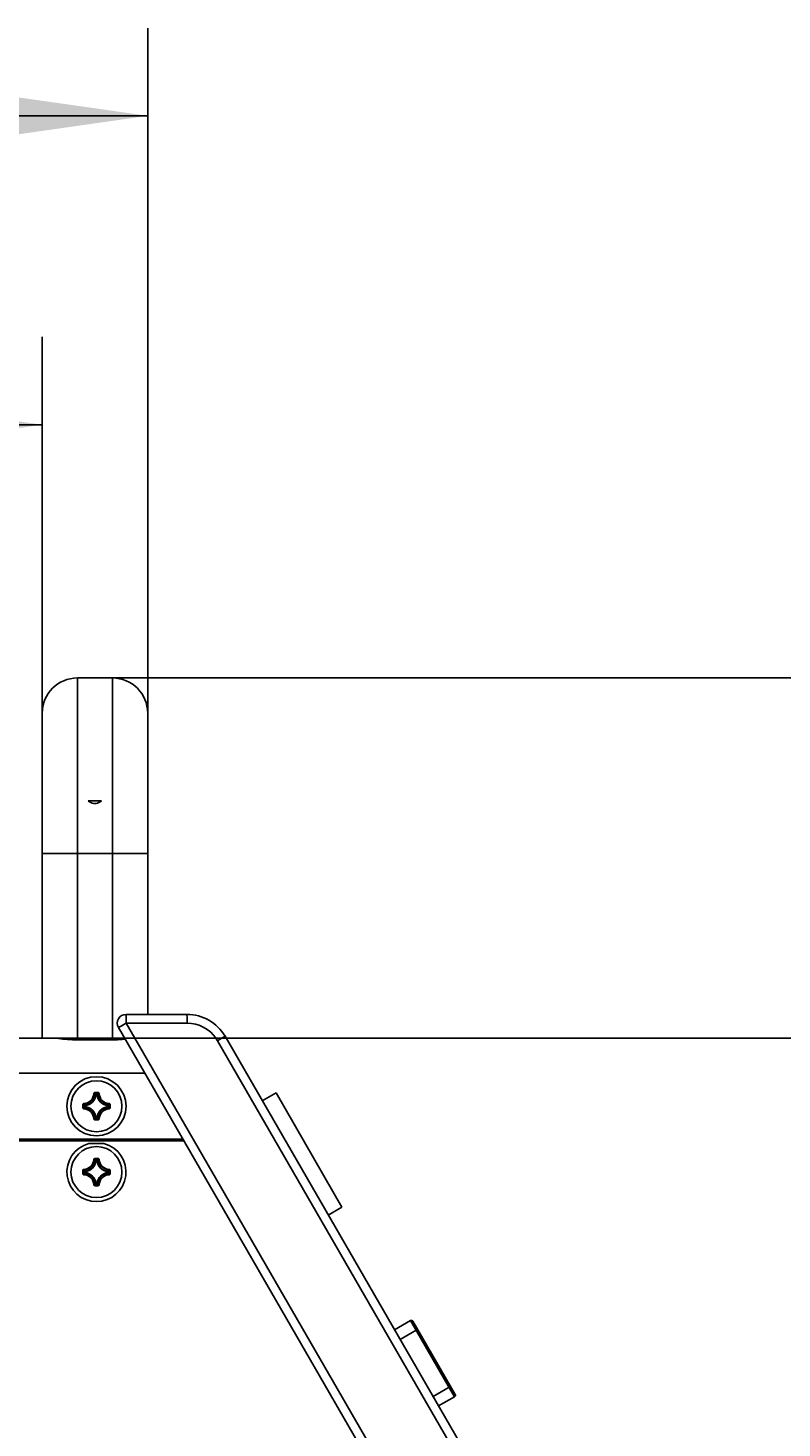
# Model space of a CAD drawing. Extents: x 0 to 420, y 0 to 297.
# Tile 54 of 124: x 154 to 171, y 161 to 193. Entities that reach past the tile are written whole.
import ezdxf

# ---------------------------------------------------------------- set-up
doc = ezdxf.new("R2010")
doc.units = 0
doc.header["$LTSCALE"] = 23.1
doc.layers.get('0').update_dxf_attribs({"linetype": 'CONTINUOUS'})
for name, color, linetype in [('02___PRT_ALL_AXES', 7, 'CONTINUOUS'), ('AXES', 7, 'CONTINUOUS'), ('DIM_PILOTEES', 7, 'CONTINUOUS')]:
    doc.layers.add(name, color=color, linetype=linetype)
doc.dimstyles.get("Standard").update_dxf_attribs({"dimtxt": 0.18, "dimasz": 0.18, "dimexe": 0.18, "dimexo": 0.0625, "dimgap": 0.09, "dimtad": 0, "dimtih": 1, "dimtoh": 1, "dimzin": 0, "dimcen": 0.09, "dimazin": 3, "dimtfac": 1, "dimtofl": 0, "dimtmove": 0, "dimatfit": 3})

# ---------------------------------------------------------------- blocks, each defined once
blk = doc.blocks.new('_FILLED')
at = {"color": 0, "linetype": 'BYBLOCK'}
blk.add_solid([(0, 0), (-1, 0.142857), (-1, -0.142857)], dxfattribs=at)
blk = doc.blocks.new('*D6')
at = {"layer": 'DIM_PILOTEES', "color": 2, "linetype": 'CONTINUOUS'}
for p, q in [((154.552683, 170.06572), (195.17869, 170.06572)), ((193.17869, 170.06572), (193.17869, 154.025277)), ((193.17869, 137.984834), (193.17869, 154.025277)), ((173.489763, 137.984834), (195.17869, 137.984834))]:
    blk.add_line(p, q, dxfattribs=at)
at = {"layer": 'DIM_PILOTEES', "color": 2, "linetype": 'CONTINUOUS', "xscale": 3.5, "yscale": 3.5, "zscale": 3.5}
for p, rotation in [((193.17869, 170.06572), 90), ((193.17869, 137.984834), 270)]:
    blk.add_blockref('_FILLED', p, dxfattribs=dict(at, rotation=rotation))
blk = doc.blocks.new('*D7')
at = {"layer": 'DIM_PILOTEES', "color": 2, "linetype": 'CONTINUOUS'}
for p, q in [((155.954763, 178.264834), (203.472432, 178.264834)), ((201.472432, 178.264834), (201.472432, 158.124834)), ((201.472432, 137.984834), (201.472432, 158.124834)), ((173.489763, 137.984834), (203.472432, 137.984834))]:
    blk.add_line(p, q, dxfattribs=at)
at = {"layer": 'DIM_PILOTEES', "color": 2, "linetype": 'CONTINUOUS', "xscale": 3.5, "yscale": 3.5, "zscale": 3.5}
for p, rotation in [((201.472432, 178.264834), 90), ((201.472432, 137.984834), 270)]:
    blk.add_blockref('_FILLED', p, dxfattribs=dict(at, rotation=rotation))
blk = doc.blocks.new('*D10')
at = {"layer": 'DIM_PILOTEES', "color": 2, "linetype": 'CONTINUOUS'}
for p, q in [((93.624763, 177.464834), (93.624763, 186.030386)), ((154.354763, 177.464834), (154.354763, 186.030386)), ((93.624763, 184.030386), (123.989763, 184.030386)), ((154.354763, 184.030386), (123.989763, 184.030386))]:
    blk.add_line(p, q, dxfattribs=at)
at = {"layer": 'DIM_PILOTEES', "color": 2, "linetype": 'CONTINUOUS', "xscale": 3.5, "yscale": 3.5, "zscale": 3.5, "rotation": 180}
blk.add_blockref('_FILLED', (93.624763, 184.030386), dxfattribs=at)
at = {"layer": 'DIM_PILOTEES', "color": 2, "linetype": 'CONTINUOUS', "xscale": 3.5, "yscale": 3.5, "zscale": 3.5}
blk.add_blockref('_FILLED', (154.354763, 184.030386), dxfattribs=at)
blk = doc.blocks.new('*D11')
at = {"layer": 'DIM_PILOTEES', "color": 2, "linetype": 'CONTINUOUS'}
for p, q in [((91.224763, 177.464834), (91.224763, 193.061296)), ((156.754763, 177.464834), (156.754763, 193.061296)), ((91.224763, 191.061296), (123.989763, 191.061296)), ((156.754763, 191.061296), (123.989763, 191.061296))]:
    blk.add_line(p, q, dxfattribs=at)
at = {"layer": 'DIM_PILOTEES', "color": 2, "linetype": 'CONTINUOUS', "xscale": 3.5, "yscale": 3.5, "zscale": 3.5, "rotation": 180}
blk.add_blockref('_FILLED', (91.224763, 191.061296), dxfattribs=at)
at = {"layer": 'DIM_PILOTEES', "color": 2, "linetype": 'CONTINUOUS', "xscale": 3.5, "yscale": 3.5, "zscale": 3.5}
blk.add_blockref('_FILLED', (156.754763, 191.061296), dxfattribs=at)

msp = doc.modelspace()

# ---------------------------------------------------------------- linework, layer by layer
at = {"color": 7, "linetype": 'CONTINUOUS'}
for p, q in [((155.154763, 178.264834), (155.954763, 178.264834)), ((155.154763, 178.264834), (155.154763, 170.025654)), ((155.954763, 170.025654), (155.954763, 178.264834)), ((154.354763, 170.06572), (154.354763, 177.464834)), ((156.754763, 170.60638), (156.754763, 177.464834)), ((155.706057, 175.464834), (155.403468, 175.464834)), ((156.754763, 174.264834), (154.354763, 174.264834)), ((156.26263, 170.60638), (157.648271, 170.60638)), ((162.480693, 159.23638), (156.089425, 170.30638)), ((156.264376, 170.40638), (157.650016, 170.40638)), ((162.655643, 159.33638), (156.264376, 170.40638)), ((154.552683, 170.06572), (113.889763, 170.06572)), ((155.154763, 170.025654), (155.954763, 170.025654)), ((158.342837, 170.00638), (164.041284, 160.13638)), ((158.514296, 170.10638), (164.212743, 160.23638)), ((156.690251, 169.26572), (91.289275, 169.26572)), ((155.530394, 168.805781), (155.540348, 168.80537)), ((155.550301, 168.824882), (155.629224, 168.824882)), ((155.550301, 168.824882), (155.550301, 168.814921)), ((155.550301, 168.814921), (155.629225, 168.814921)), ((155.580588, 168.77156), (155.570739, 168.773056)), ((155.580588, 168.781522), (155.598937, 168.781522)), ((155.580588, 168.77156), (155.580588, 168.781522)), ((155.580684, 168.77156), (155.59883, 168.77156)), ((155.598937, 168.77156), (155.598937, 168.781522)), ((155.598937, 168.77156), (155.608786, 168.773056)), ((155.629224, 168.824882), (155.629224, 168.814921)), ((155.649131, 168.805781), (155.639178, 168.80537)), ((155.280599, 168.555181), (155.290561, 168.555181)), ((155.280599, 168.476258), (155.280599, 168.555181)), ((155.280599, 168.476258), (155.290561, 168.476258)), ((155.290561, 168.476257), (155.290561, 168.555181)), ((155.299701, 168.575088), (155.300112, 168.565134)), ((155.299701, 168.456351), (155.300112, 168.466304)), ((155.333921, 168.524894), (155.32396, 168.524894)), ((155.32396, 168.506545), (155.32396, 168.524894)), ((155.333921, 168.506545), (155.32396, 168.506545)), ((155.333921, 168.524894), (155.332426, 168.534743)), ((155.333921, 168.506545), (155.332426, 168.496695)), ((155.333921, 168.50664), (155.333921, 168.524797)), ((155.845604, 168.524894), (155.847099, 168.534743)), ((155.845604, 168.524894), (155.855566, 168.524894)), ((155.845604, 168.524804), (155.845604, 168.506643)), ((155.845604, 168.506545), (155.855566, 168.506545)), ((155.845604, 168.506545), (155.847099, 168.496695)), ((155.855566, 168.524894), (155.855566, 168.506545)), ((155.879824, 168.575088), (155.879413, 168.565134)), ((155.879824, 168.456351), (155.879413, 168.466304)), ((155.898926, 168.555181), (155.888964, 168.555181)), ((155.888964, 168.555181), (155.888964, 168.476257)), ((155.898926, 168.476258), (155.888964, 168.476258)), ((155.898926, 168.555181), (155.898926, 168.476258)), ((155.530394, 168.225658), (155.540348, 168.226069)), ((155.629225, 168.216518), (155.550301, 168.216518)), ((155.550301, 168.206556), (155.550301, 168.216518)), ((155.629224, 168.206556), (155.550301, 168.206556)), ((155.580588, 168.259878), (155.570739, 168.258382)), ((155.580588, 168.259878), (155.580588, 168.249916)), ((155.598937, 168.249916), (155.580588, 168.249916)), ((155.598839, 168.259878), (155.580686, 168.259878)), ((155.598937, 168.259878), (155.608786, 168.258382)), ((155.598937, 168.259878), (155.598937, 168.249916)), ((155.629224, 168.206556), (155.629224, 168.216518)), ((155.649131, 168.225658), (155.639178, 168.226069)), ((90.400155, 167.72572), (157.57937, 167.72572)), ((157.556276, 167.76572), (90.423249, 167.76572)), ((155.760303, 167.66572), (155.419222, 167.66572)), ((155.280599, 167.055181), (155.290561, 167.055181)), ((155.280599, 166.976258), (155.280599, 167.055181)), ((155.290561, 166.976258), (155.290561, 167.055182)), ((155.299701, 167.075088), (155.300112, 167.065135)), ((155.333921, 167.024894), (155.32396, 167.024894)), ((155.32396, 167.006545), (155.32396, 167.024894)), ((155.333921, 167.024894), (155.332426, 167.034743)), ((155.333921, 167.006643), (155.333921, 167.024797)), ((155.530394, 167.305781), (155.540348, 167.30537)), ((155.550301, 167.324883), (155.629224, 167.324883)), ((155.550301, 167.324883), (155.550301, 167.314921)), ((155.550301, 167.314921), (155.629225, 167.314921)), ((155.580588, 167.271561), (155.570739, 167.273056)), ((155.580588, 167.281523), (155.598937, 167.281523)), ((155.580588, 167.271561), (155.580588, 167.281523)), ((155.580684, 167.271561), (155.598841, 167.271561)), ((155.598937, 167.271561), (155.598937, 167.281523)), ((155.598937, 167.271561), (155.608786, 167.273056)), ((155.629224, 167.324883), (155.629224, 167.314921)), ((155.649131, 167.305781), (155.639178, 167.30537)), ((155.845604, 167.024894), (155.847099, 167.034743)), ((155.845604, 167.024894), (155.855566, 167.024894)), ((155.845604, 167.024798), (155.845604, 167.006652)), ((155.855566, 167.024894), (155.855566, 167.006545)), ((155.879824, 167.075088), (155.879413, 167.065135)), ((155.898926, 167.055181), (155.888964, 167.055181)), ((155.888964, 167.055181), (155.888964, 166.976258)), ((155.898926, 167.055181), (155.898926, 166.976258)), ((155.280599, 166.976258), (155.290561, 166.976258)), ((155.299701, 166.956351), (155.300112, 166.966305)), ((155.333921, 167.006545), (155.32396, 167.006545)), ((155.333921, 167.006545), (155.332426, 166.996696)), ((155.530394, 166.725658), (155.540348, 166.726069)), ((155.629225, 166.716518), (155.550301, 166.716518)), ((155.550301, 166.706556), (155.550301, 166.716518)), ((155.629224, 166.706556), (155.550301, 166.706556)), ((155.580588, 166.759878), (155.570739, 166.758383)), ((155.580588, 166.759878), (155.580588, 166.749916)), ((155.598937, 166.749916), (155.580588, 166.749916)), ((155.598847, 166.759878), (155.580687, 166.759878)), ((155.598937, 166.759878), (155.608786, 166.758383)), ((155.598937, 166.759878), (155.598937, 166.749916)), ((155.629224, 166.706556), (155.629224, 166.716518)), ((155.649131, 166.725658), (155.639178, 166.726069)), ((155.845604, 167.006545), (155.855566, 167.006545)), ((155.845604, 167.006545), (155.847099, 166.996696)), ((155.879824, 166.956351), (155.879413, 166.966305)), ((155.898926, 166.976258), (155.888964, 166.976258)), ((162.372743, 163.423354), (162.736474, 163.633354)), ((163.736474, 161.901303), (162.736474, 163.633354)), ((163.751115, 161.955944), (162.791115, 163.618713)), ((162.861474, 163.416847), (162.497743, 163.206847)), ((163.611474, 162.117809), (163.247743, 161.907809)), ((163.736474, 161.901303), (163.372743, 161.691303))]:
    msp.add_line(p, q, dxfattribs=at)
for points in [[(155.403468, 175.464834), (155.43384, 175.443318), (155.464296, 175.426556), (155.494821, 175.414528), (155.525153, 175.407288), (155.554802, 175.404884), (155.584447, 175.407299), (155.614765, 175.414547), (155.645271, 175.426575), (155.675707, 175.443332), (155.706057, 175.464834)], [(156.26263, 170.60638), (156.262941, 170.603184), (156.263246, 170.593539), (156.26353, 170.577757), (156.263794, 170.555463), (156.264033, 170.525454), (156.264219, 170.489223), (156.264335, 170.449082), (156.264376, 170.40638)], [(157.648271, 170.60638), (157.648723, 170.599565), (157.649144, 170.579583), (157.649505, 170.547797), (157.649782, 170.506375), (157.649957, 170.45814), (157.650016, 170.40638)], [(156.089425, 170.30638), (156.092169, 170.307788), (156.100646, 170.312504), (156.115332, 170.32081), (156.136258, 170.332732), (156.163188, 170.348143), (156.194762, 170.36627), (156.264376, 170.40638)], [(157.650016, 170.40638), (157.748863, 170.399282), (157.840228, 170.383438), (157.924085, 170.358047), (158.000514, 170.325513), (158.068921, 170.288243), (158.131291, 170.245422), (158.189233, 170.197789), (158.243273, 170.143079), (158.294607, 170.079024), (158.342837, 170.00638)], [(155.154763, 170.025654), (155.04268, 170.028088), (154.933642, 170.034664), (154.826102, 170.044386), (154.7247, 170.054557), (154.634076, 170.062446), (154.552683, 170.06572)], [(156.242807, 170.040714), (156.175881, 170.034664), (156.066844, 170.028088), (155.954763, 170.025654)], [(158.514296, 170.10638), (158.508563, 170.10281), (158.491526, 170.092732), (158.464335, 170.076825), (158.428825, 170.056163), (158.387394, 170.032141), (158.342837, 170.00638)], [(155.550301, 168.824882), (155.547204, 168.824635), (155.544259, 168.823949), (155.541435, 168.822805), (155.538823, 168.821257), (155.536496, 168.819338), (155.534484, 168.817091), (155.532833, 168.814548), (155.531576, 168.811776), (155.530768, 168.808864), (155.530391, 168.805781)], [(155.540348, 168.80537), (155.540599, 168.807288), (155.541209, 168.809104), (155.542147, 168.810754), (155.543378, 168.812186), (155.544859, 168.813352), (155.546542, 168.814217), (155.548378, 168.814749), (155.550301, 168.814921)], [(155.540348, 168.805371), (155.545469, 168.800187), (155.550564, 168.794919), (155.555634, 168.789578), (155.560684, 168.784156), (155.565719, 168.778645), (155.570739, 168.773055)], [(155.550301, 168.814921), (155.555411, 168.809542), (155.560495, 168.804089), (155.565549, 168.798565), (155.57058, 168.792965), (155.575593, 168.787283), (155.580588, 168.781522)], [(155.570739, 168.773056), (155.571164, 168.774763), (155.571896, 168.776386), (155.572909, 168.777866), (155.574163, 168.779137), (155.575612, 168.78016), (155.577189, 168.780904), (155.57885, 168.781357), (155.580588, 168.781522)], [(155.629225, 168.814921), (155.624114, 168.809542), (155.619031, 168.804089), (155.613977, 168.798565), (155.608946, 168.792965), (155.603932, 168.787283), (155.598937, 168.781522)], [(155.598937, 168.781522), (155.600675, 168.781357), (155.602337, 168.780904), (155.603913, 168.78016), (155.605362, 168.779137), (155.606616, 168.777866), (155.60763, 168.776386), (155.608361, 168.774763), (155.608786, 168.773056)], [(155.639178, 168.805371), (155.634056, 168.800187), (155.628961, 168.794919), (155.623891, 168.789578), (155.618841, 168.784156), (155.613806, 168.778645), (155.608787, 168.773055)], [(155.649135, 168.805781), (155.648758, 168.808865), (155.647949, 168.811779), (155.646688, 168.814555), (155.645034, 168.817101), (155.64302, 168.819347), (155.640692, 168.821264), (155.638084, 168.822809), (155.635263, 168.82395), (155.63232, 168.824635), (155.629224, 168.824882)], [(155.629224, 168.814921), (155.631151, 168.814749), (155.632992, 168.814214), (155.634679, 168.813344), (155.636161, 168.812173), (155.637387, 168.810741), (155.638321, 168.809095), (155.638928, 168.807283), (155.639178, 168.80537)], [(155.299706, 168.575089), (155.296619, 168.574713), (155.293702, 168.573905), (155.290926, 168.572645), (155.288381, 168.57099), (155.286135, 168.568976), (155.284218, 168.566648), (155.282673, 168.56404), (155.281532, 168.561219), (155.280847, 168.558276), (155.280599, 168.555181)], [(155.280599, 168.476258), (155.280846, 168.473161), (155.281533, 168.470216), (155.282677, 168.467391), (155.284225, 168.46478), (155.286144, 168.462452), (155.288391, 168.46044), (155.290934, 168.458789), (155.293706, 168.457532), (155.296618, 168.456724), (155.299701, 168.456347)], [(155.290561, 168.555181), (155.290733, 168.557108), (155.291268, 168.558948), (155.292137, 168.560635), (155.293309, 168.562117), (155.294741, 168.563344), (155.296387, 168.564277), (155.298199, 168.564884), (155.300112, 168.565134)], [(155.290561, 168.555181), (155.29594, 168.55007), (155.301393, 168.544987), (155.306917, 168.539933), (155.312517, 168.534902), (155.318198, 168.529888), (155.32396, 168.524894)], [(155.290561, 168.476257), (155.29594, 168.481368), (155.301392, 168.486451), (155.306916, 168.491505), (155.312517, 168.496536), (155.318198, 168.50155), (155.32396, 168.506545)], [(155.300112, 168.466304), (155.298194, 168.466556), (155.296377, 168.467165), (155.294728, 168.468103), (155.293296, 168.469335), (155.292129, 168.470815), (155.291264, 168.472499), (155.290733, 168.474335), (155.290561, 168.476258)], [(155.300111, 168.565134), (155.305295, 168.560013), (155.310562, 168.554917), (155.315904, 168.549847), (155.321326, 168.544797), (155.326837, 168.539763), (155.332427, 168.534743)], [(155.300111, 168.466304), (155.305295, 168.471425), (155.310562, 168.476521), (155.315904, 168.481591), (155.321326, 168.486641), (155.326837, 168.491676), (155.332427, 168.496695)], [(155.32396, 168.524894), (155.324125, 168.526632), (155.324578, 168.528293), (155.325321, 168.52987), (155.326345, 168.531319), (155.327616, 168.532573), (155.329096, 168.533586), (155.330719, 168.534318), (155.332426, 168.534743)], [(155.332426, 168.496695), (155.330718, 168.497123), (155.32911, 168.497844), (155.327651, 168.498837), (155.326388, 168.500069), (155.32536, 168.501503), (155.324598, 168.503093), (155.324126, 168.504792), (155.32396, 168.506545)], [(155.879415, 168.565134), (155.87423, 168.560013), (155.868963, 168.554917), (155.863621, 168.549847), (155.858199, 168.544797), (155.852689, 168.539763), (155.847098, 168.534743)], [(155.879415, 168.466304), (155.87423, 168.471425), (155.868963, 168.476521), (155.863621, 168.481591), (155.858199, 168.486641), (155.852689, 168.491676), (155.847098, 168.496695)], [(155.847099, 168.534743), (155.848807, 168.534318), (155.85043, 168.533586), (155.851909, 168.532573), (155.85318, 168.531319), (155.854204, 168.52987), (155.854947, 168.528293), (155.855401, 168.526632), (155.855566, 168.524894)], [(155.855566, 168.506545), (155.855401, 168.504806), (155.854947, 168.503145), (155.854204, 168.501568), (155.85318, 168.50012), (155.851909, 168.498866), (155.85043, 168.497852), (155.848807, 168.49712), (155.847099, 168.496695)], [(155.888964, 168.555181), (155.883585, 168.55007), (155.878133, 168.544987), (155.872609, 168.539933), (155.867008, 168.534902), (155.861327, 168.529888), (155.855566, 168.524894)], [(155.888964, 168.476257), (155.883585, 168.481368), (155.878133, 168.486451), (155.872609, 168.491505), (155.867008, 168.496536), (155.861327, 168.50155), (155.855566, 168.506545)], [(155.879413, 168.565134), (155.881331, 168.564883), (155.883148, 168.564273), (155.884798, 168.563335), (155.886229, 168.562103), (155.887396, 168.560623), (155.888261, 168.55894), (155.888793, 168.557103), (155.888964, 168.555181)], [(155.888964, 168.476258), (155.888792, 168.474331), (155.888258, 168.47249), (155.887388, 168.470803), (155.886216, 168.469321), (155.884784, 168.468094), (155.883138, 168.467161), (155.881326, 168.466554), (155.879413, 168.466304)], [(155.879819, 168.45635), (155.882906, 168.456725), (155.885823, 168.457533), (155.888599, 168.458793), (155.891145, 168.460448), (155.893391, 168.462462), (155.895307, 168.46479), (155.896852, 168.467398), (155.897993, 168.470219), (155.898679, 168.473162), (155.898926, 168.476258)], [(155.898926, 168.555181), (155.898679, 168.558277), (155.897992, 168.561223), (155.896848, 168.564047), (155.8953, 168.566659), (155.893381, 168.568986), (155.891134, 168.570998), (155.888591, 168.572649), (155.88582, 168.573906), (155.882905, 168.574713), (155.87982, 168.575089)], [(155.530393, 168.225663), (155.530768, 168.222575), (155.531577, 168.219659), (155.532837, 168.216883), (155.534492, 168.214337), (155.536506, 168.212091), (155.538833, 168.210174), (155.541442, 168.20863), (155.544263, 168.207489), (155.547206, 168.206803), (155.550301, 168.206556)], [(155.540348, 168.226067), (155.545469, 168.231251), (155.550564, 168.236519), (155.555634, 168.241861), (155.560685, 168.247283), (155.565719, 168.252793), (155.570739, 168.258383)], [(155.550301, 168.216518), (155.548374, 168.21669), (155.546534, 168.217224), (155.544846, 168.218094), (155.543365, 168.219266), (155.542138, 168.220697), (155.541204, 168.222344), (155.540598, 168.224156), (155.540348, 168.226069)], [(155.550301, 168.216518), (155.555411, 168.221897), (155.560495, 168.227349), (155.565549, 168.232873), (155.57058, 168.238473), (155.575593, 168.244155), (155.580588, 168.249916)], [(155.580588, 168.249916), (155.578835, 168.250083), (155.577137, 168.250554), (155.575546, 168.251316), (155.574112, 168.252345), (155.57288, 168.253608), (155.571888, 168.255066), (155.571167, 168.256674), (155.570739, 168.258382)], [(155.608786, 168.258382), (155.608361, 168.256675), (155.60763, 168.255052), (155.606616, 168.253572), (155.605362, 168.252301), (155.603913, 168.251278), (155.602337, 168.250535), (155.600675, 168.250081), (155.598937, 168.249916)], [(155.629225, 168.216518), (155.624114, 168.221897), (155.619031, 168.227349), (155.613977, 168.232873), (155.608946, 168.238473), (155.603932, 168.244155), (155.598937, 168.249916)], [(155.639178, 168.226067), (155.634056, 168.231251), (155.628961, 168.236519), (155.623891, 168.24186), (155.618841, 168.247283), (155.613806, 168.252793), (155.608787, 168.258384)], [(155.639178, 168.226069), (155.638926, 168.22415), (155.638317, 168.222334), (155.637378, 168.220684), (155.636147, 168.219253), (155.634666, 168.218086), (155.632983, 168.217221), (155.631147, 168.216689), (155.629224, 168.216518)], [(155.629224, 168.206556), (155.632321, 168.206803), (155.635266, 168.20749), (155.638091, 168.208634), (155.640702, 168.210182), (155.64303, 168.212101), (155.645041, 168.214348), (155.646693, 168.216891), (155.64795, 168.219662), (155.648758, 168.222575), (155.649135, 168.225657)], [(155.299706, 167.075089), (155.296619, 167.074714), (155.293702, 167.073906), (155.290926, 167.072645), (155.288381, 167.07099), (155.286135, 167.068977), (155.284218, 167.066649), (155.282673, 167.06404), (155.281532, 167.06122), (155.280847, 167.058277), (155.280599, 167.055181)], [(155.290561, 167.055181), (155.290733, 167.057108), (155.291268, 167.058948), (155.292137, 167.060636), (155.293309, 167.062117), (155.294741, 167.063344), (155.296387, 167.064278), (155.298199, 167.064884), (155.300112, 167.065135)], [(155.290561, 167.055182), (155.29594, 167.050071), (155.301393, 167.044987), (155.306917, 167.039933), (155.312517, 167.034903), (155.318198, 167.029889), (155.32396, 167.024894)], [(155.300111, 167.065134), (155.305295, 167.060013), (155.310562, 167.054918), (155.315904, 167.049848), (155.321326, 167.044798), (155.326837, 167.039763), (155.332427, 167.034743)], [(155.32396, 167.024894), (155.324126, 167.026647), (155.324598, 167.028345), (155.32536, 167.029936), (155.326388, 167.03137), (155.327651, 167.032602), (155.32911, 167.033594), (155.330718, 167.034315), (155.332426, 167.034743)], [(155.550301, 167.324883), (155.547204, 167.324636), (155.544259, 167.323949), (155.541435, 167.322805), (155.538823, 167.321257), (155.536496, 167.319338), (155.534484, 167.317091), (155.532833, 167.314548), (155.531576, 167.311776), (155.530768, 167.308864), (155.530391, 167.305781)], [(155.540348, 167.30537), (155.540599, 167.307288), (155.541209, 167.309105), (155.542147, 167.310754), (155.543378, 167.312186), (155.544859, 167.313353), (155.546542, 167.314218), (155.548378, 167.31475), (155.550301, 167.314921)], [(155.540348, 167.305371), (155.545469, 167.300187), (155.550564, 167.29492), (155.555634, 167.289578), (155.560684, 167.284156), (155.565719, 167.278646), (155.570739, 167.273055)], [(155.550301, 167.314921), (155.555411, 167.309542), (155.560495, 167.30409), (155.565549, 167.298566), (155.57058, 167.292965), (155.575593, 167.287284), (155.580588, 167.281523)], [(155.570739, 167.273056), (155.571167, 167.274764), (155.571888, 167.276372), (155.57288, 167.277831), (155.574112, 167.279094), (155.575546, 167.280123), (155.577137, 167.280885), (155.578835, 167.281356), (155.580588, 167.281523)], [(155.629225, 167.314921), (155.624114, 167.309542), (155.619031, 167.30409), (155.613977, 167.298566), (155.608946, 167.292965), (155.603932, 167.287284), (155.598937, 167.281523)], [(155.598937, 167.281523), (155.600675, 167.281357), (155.602337, 167.280904), (155.603913, 167.280161), (155.605362, 167.279137), (155.606616, 167.277866), (155.60763, 167.276387), (155.608361, 167.274763), (155.608786, 167.273056)], [(155.639178, 167.305371), (155.634056, 167.300187), (155.628961, 167.29492), (155.623891, 167.289578), (155.618841, 167.284156), (155.613806, 167.278646), (155.608787, 167.273055)], [(155.649132, 167.305776), (155.648757, 167.308863), (155.647949, 167.31178), (155.646689, 167.314556), (155.645033, 167.317101), (155.64302, 167.319348), (155.640692, 167.321264), (155.638083, 167.322809), (155.635263, 167.32395), (155.63232, 167.324635), (155.629224, 167.324883)], [(155.629224, 167.314921), (155.631151, 167.314749), (155.632991, 167.314215), (155.634679, 167.313345), (155.636161, 167.312173), (155.637388, 167.310741), (155.638321, 167.309095), (155.638928, 167.307283), (155.639178, 167.30537)], [(155.879415, 167.065134), (155.87423, 167.060013), (155.868963, 167.054918), (155.863621, 167.049848), (155.858199, 167.044798), (155.852689, 167.039763), (155.847098, 167.034743)], [(155.847099, 167.034743), (155.848807, 167.034318), (155.85043, 167.033586), (155.851909, 167.032573), (155.85318, 167.031319), (155.854204, 167.02987), (155.854947, 167.028293), (155.855401, 167.026632), (155.855566, 167.024894)], [(155.888964, 167.055181), (155.883585, 167.050071), (155.878133, 167.044987), (155.872609, 167.039933), (155.867008, 167.034903), (155.861327, 167.029889), (155.855566, 167.024894)], [(155.879413, 167.065135), (155.881331, 167.064883), (155.883148, 167.064273), (155.884797, 167.063335), (155.886229, 167.062104), (155.887396, 167.060623), (155.888261, 167.05894), (155.888793, 167.057104), (155.888964, 167.055181)], [(155.898926, 167.055181), (155.898679, 167.058278), (155.897992, 167.061223), (155.896848, 167.064047), (155.8953, 167.066659), (155.893381, 167.068987), (155.891134, 167.070998), (155.888591, 167.07265), (155.88582, 167.073907), (155.882907, 167.074714), (155.879824, 167.075091)], [(155.280599, 166.976258), (155.280846, 166.973161), (155.281533, 166.970216), (155.282677, 166.967392), (155.284225, 166.96478), (155.286144, 166.962452), (155.288391, 166.960441), (155.290934, 166.95879), (155.293706, 166.957533), (155.296618, 166.956725), (155.299701, 166.956348)], [(155.290561, 166.976258), (155.29594, 166.981368), (155.301392, 166.986452), (155.306916, 166.991506), (155.312517, 166.996536), (155.318198, 167.00155), (155.32396, 167.006545)], [(155.300112, 166.966305), (155.298194, 166.966556), (155.296377, 166.967166), (155.294728, 166.968104), (155.293296, 166.969335), (155.292129, 166.970816), (155.291264, 166.972499), (155.290733, 166.974335), (155.290561, 166.976258)], [(155.300111, 166.966305), (155.305295, 166.971426), (155.310562, 166.976521), (155.315904, 166.981591), (155.321326, 166.986641), (155.326837, 166.991676), (155.332427, 166.996696)], [(155.332426, 166.996696), (155.330719, 166.997121), (155.329096, 166.997853), (155.327616, 166.998866), (155.326345, 167.00012), (155.325321, 167.001569), (155.324578, 167.003146), (155.324125, 167.004807), (155.32396, 167.006545)], [(155.530393, 166.725663), (155.530768, 166.722576), (155.531577, 166.719659), (155.532837, 166.716883), (155.534492, 166.714338), (155.536506, 166.712091), (155.538833, 166.710175), (155.541442, 166.70863), (155.544263, 166.707489), (155.547206, 166.706804), (155.550301, 166.706556)], [(155.540348, 166.726068), (155.545469, 166.731252), (155.550564, 166.736519), (155.555634, 166.741861), (155.560685, 166.747283), (155.565719, 166.752793), (155.570739, 166.758384)], [(155.550301, 166.716518), (155.548374, 166.71669), (155.546534, 166.717225), (155.544846, 166.718094), (155.543365, 166.719266), (155.542138, 166.720698), (155.541204, 166.722344), (155.540598, 166.724156), (155.540348, 166.726069)], [(155.550301, 166.716518), (155.555411, 166.721897), (155.560495, 166.727349), (155.565549, 166.732873), (155.57058, 166.738474), (155.575593, 166.744155), (155.580588, 166.749916)], [(155.580588, 166.749916), (155.57885, 166.750082), (155.577189, 166.750535), (155.575612, 166.751278), (155.574163, 166.752302), (155.572909, 166.753573), (155.571896, 166.755053), (155.571164, 166.756676), (155.570739, 166.758383)], [(155.608786, 166.758383), (155.608361, 166.756676), (155.60763, 166.755053), (155.606616, 166.753573), (155.605362, 166.752302), (155.603913, 166.751278), (155.602337, 166.750535), (155.600675, 166.750082), (155.598937, 166.749916)], [(155.629225, 166.716518), (155.624114, 166.721897), (155.619031, 166.727349), (155.613977, 166.732873), (155.608946, 166.738474), (155.603932, 166.744155), (155.598937, 166.749916)], [(155.639178, 166.726068), (155.634056, 166.731252), (155.628961, 166.736519), (155.623891, 166.741861), (155.618841, 166.747283), (155.613806, 166.752793), (155.608787, 166.758384)], [(155.639178, 166.726069), (155.638926, 166.724151), (155.638316, 166.722334), (155.637378, 166.720685), (155.636147, 166.719253), (155.634666, 166.718086), (155.632983, 166.717221), (155.631147, 166.716689), (155.629224, 166.716518)], [(155.629224, 166.706556), (155.632321, 166.706803), (155.635266, 166.70749), (155.638091, 166.708634), (155.640702, 166.710182), (155.64303, 166.712101), (155.645041, 166.714348), (155.646693, 166.716891), (155.64795, 166.719663), (155.648757, 166.722577), (155.649132, 166.725662)], [(155.879415, 166.966305), (155.87423, 166.971426), (155.868963, 166.976521), (155.863621, 166.981591), (155.858199, 166.986641), (155.852689, 166.991676), (155.847098, 166.996696)], [(155.855566, 167.006545), (155.855401, 167.004807), (155.854947, 167.003146), (155.854204, 167.001569), (155.85318, 167.00012), (155.851909, 166.998866), (155.85043, 166.997853), (155.848807, 166.997121), (155.847099, 166.996696)], [(155.888964, 166.976258), (155.883585, 166.981368), (155.878133, 166.986452), (155.872609, 166.991506), (155.867008, 166.996536), (155.861327, 167.00155), (155.855566, 167.006545)], [(155.888964, 166.976258), (155.888792, 166.974331), (155.888258, 166.972491), (155.887388, 166.970803), (155.886216, 166.969322), (155.884785, 166.968095), (155.883138, 166.967161), (155.881326, 166.966555), (155.879413, 166.966305)], [(155.879824, 166.956348), (155.882908, 166.956724), (155.885823, 166.957533), (155.888598, 166.958794), (155.891144, 166.960449), (155.893391, 166.962462), (155.895307, 166.96479), (155.896852, 166.967399), (155.897993, 166.970219), (155.898679, 166.973163), (155.898926, 166.976258)], [(162.861474, 163.416847), (162.868376, 163.420499), (162.875302, 163.423512), (162.881984, 163.425769), (162.888166, 163.427185), (162.89361, 163.427703), (162.898108, 163.427306), (162.901486, 163.426007), (162.903615, 163.423857)], [(163.611474, 162.117809), (163.618088, 162.121961), (163.62416, 162.126452), (163.629456, 162.13111), (163.633772, 162.135756), (163.636944, 162.140212), (163.638848, 162.144306), (163.639413, 162.147881), (163.638615, 162.1508)]]:
    msp.add_lwpolyline(points, dxfattribs=at)
for centre, radius, start, end in [((155.154763, 177.464834), 0.8, 90, 180), ((155.954763, 177.464834), 0.8, 0, 90), ((156.26263, 170.40638), 0.2, 89.99984, 210), ((157.648271, 169.60638), 1, 30, 90), ((155.289763, 168.815719), 0.240837, 272.36627, 357.634953), ((155.289763, 168.815719), 0.250799, 272.364716, 357.635265), ((155.289763, 168.815719), 0.284197, 278.634013, 351.36597), ((155.289763, 168.815719), 0.294159, 278.630998, 351.368997), ((155.889763, 168.815719), 0.294159, 188.630689, 261.368821), ((155.889763, 168.815719), 0.284197, 188.63403, 261.36597), ((155.889763, 168.815719), 0.250799, 182.364735, 267.635265), ((155.889763, 168.815719), 0.240837, 182.365047, 267.633876), ((155.289763, 168.215719), 0.240837, 2.366273, 87.634953), ((155.289763, 168.215719), 0.250799, 2.364716, 87.635265), ((155.289763, 168.215719), 0.284197, 8.634013, 81.36597), ((155.289763, 168.215719), 0.294159, 8.63096, 81.368979), ((155.889763, 168.215719), 0.294159, 98.630936, 171.36906), ((155.889763, 168.215719), 0.284197, 98.634013, 171.36597), ((155.889763, 168.215719), 0.250799, 92.364716, 177.635265), ((155.889763, 168.215719), 0.240837, 92.366276, 177.634953), ((155.589763, 167.01572), 0.672, 104.70132, 75.29868), ((155.289763, 167.31572), 0.240837, 272.366273, 357.634953), ((155.289763, 167.31572), 0.250799, 272.364716, 357.635265), ((155.289763, 167.31572), 0.284197, 278.634013, 351.36597), ((155.289763, 167.31572), 0.294159, 278.63096, 351.368979), ((155.889763, 167.31572), 0.294159, 188.630998, 261.368997), ((155.889763, 167.31572), 0.284197, 188.634013, 261.36597), ((155.889763, 167.31572), 0.250799, 182.364716, 267.635265), ((155.889763, 167.31572), 0.240837, 182.36627, 267.634953), ((155.289763, 166.71572), 0.240837, 2.366276, 87.634953), ((155.289763, 166.71572), 0.250799, 2.364716, 87.635265), ((155.289763, 166.71572), 0.284197, 8.634013, 81.36597), ((155.289763, 166.71572), 0.294159, 8.630936, 81.36906), ((155.889763, 166.71572), 0.294159, 98.630689, 171.368821), ((155.889763, 166.71572), 0.284197, 98.63403, 171.36597), ((155.889763, 166.71572), 0.250799, 92.364735, 177.635265), ((155.889763, 166.71572), 0.240837, 92.365047, 177.633876), ((162.756474, 163.598713), 0.04, 30, 120), ((163.716474, 161.935944), 0.04, 300, 30)]:
    msp.add_arc(centre, radius, start, end, dxfattribs=at)
at = {"layer": '02___PRT_ALL_AXES', "color": 7, "linetype": 'CONTINUOUS'}
for p, q in [((159.674513, 168.816826), (159.362743, 168.636826)), ((161.174513, 166.21875), (159.674513, 168.816826)), ((161.174513, 166.21875), (160.862743, 166.03875))]:
    msp.add_line(p, q, dxfattribs=at)
msp.add_circle((155.589763, 168.51572), 0.672, dxfattribs=at)
at = {"layer": 'AXES', "color": 7, "linetype": 'CONTINUOUS'}
for centre in [(155.589763, 168.515719), (155.589763, 167.01572)]:
    msp.add_circle(centre, 0.58, dxfattribs=at)

# ---------------------------------------------------------------- dimensions: what is measured, and where the dimension line sits
at = {"layer": 'DIM_PILOTEES', "color": 2, "linetype": 'CONTINUOUS'}
dim = msp.add_linear_dim(base=(156.754763, 191.061296), p1=(91.224763, 177.464834), p2=(156.754763, 177.464834), dimstyle='STANDARD', dxfattribs=at)
dim.commit()
dim.dimension.update_dxf_attribs({"geometry": '*D11', "text_midpoint": (118.816371, 191.061296), "dimtype": 160})
for base, p1, p2, angle, picture, middle in [((93.624763, 184.030386), (154.354763, 177.464834), (93.624763, 177.464834), 180, '*D10', (119.458838, 184.030386)), ((201.472432, 137.984834), (155.954763, 178.264834), (173.489763, 137.984834), 270, '*D7', (201.472432, 152.173804)), ((193.17869, 137.984834), (154.552683, 170.06572), (173.489763, 137.984834), 270, '*D6', (193.17869, 149.650277))]:
    dim = msp.add_linear_dim(base=base, p1=p1, p2=p2, angle=angle, dimstyle='STANDARD', dxfattribs=at)
    dim.commit()
    dim.dimension.update_dxf_attribs({"geometry": picture, "text_midpoint": middle, "dimtype": 160})

doc.saveas('drawing.dxf')
